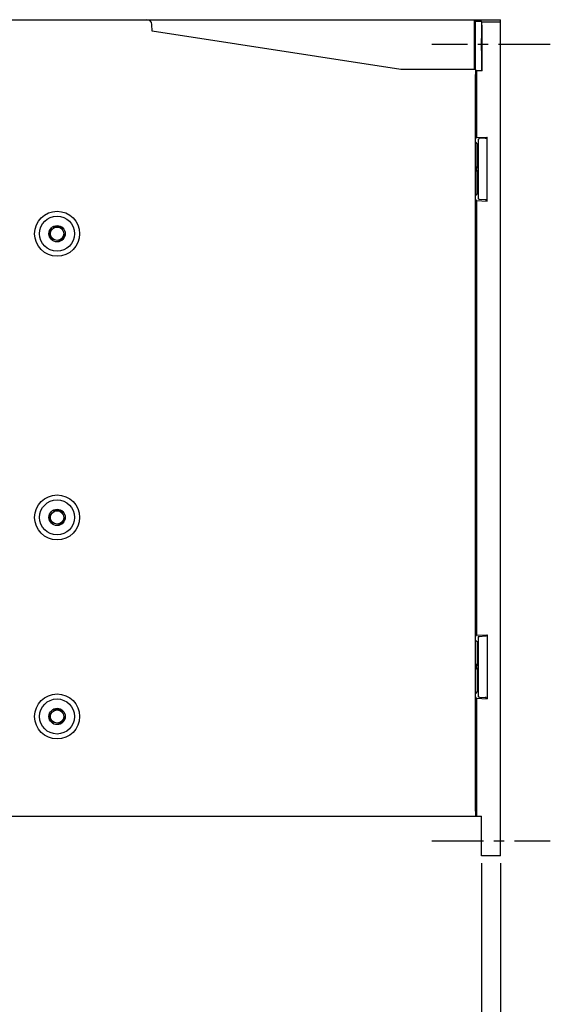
# Model space of a CAD drawing. Header units: millimetres. Extents: x 60 to 816, y 67 to 560.
# Tile 45 of 49: x 683 to 790, y 242 to 440. Entities that reach past the tile are written whole.
import ezdxf

# ---------------------------------------------------------------- set-up
doc = ezdxf.new("R2010")
doc.units = ezdxf.units.MM
doc.header["$LTSCALE"] = 0.327195
doc.linetypes.add('CENTER', pattern=[50.8, 31.75, -6.35, 6.35, -6.35])
doc.linetypes.add('HIDDEN', pattern=[9.525, 6.35, -3.175])
for name, color, linetype in [('ALL_AXIS', 7, 'Continuous'), ('ALL_DIM', 7, 'Continuous'), ('ALL_FEATURES', 7, 'Continuous'), ('DEFAULT_2', 7, 'Continuous')]:
    doc.layers.add(name, color=color, linetype=linetype)

# ---------------------------------------------------------------- blocks, each defined once
blk = doc.blocks.new('JZB_0003')
at = {"layer": 'ALL_DIM', "color": 2, "linetype": 'Continuous', "lineweight": 25}
for p, q in [((180, 54.53), (180, 0)), ((0, 53.14), (0, 0)), ((4, 3), (0, 2)), ((0, 2), (90, 2)), ((0, 2), (4, 1)), ((4, 2), (0, 2)), ((180, 2), (90, 2)), ((180, 2), (176, 3)), ((176, 1), (180, 2)), ((176, 2), (180, 2))]:
    blk.add_line(p, q, dxfattribs=at)
blk = doc.blocks.new('JZB_0005')
at = {"layer": 'ALL_DIM', "color": 2, "linetype": 'Continuous', "lineweight": 25}
for p, q in [((22.11, 40.5), (22.11, 0)), ((25.91, 40.53), (25.91, 0)), ((22.11, 2), (0, 2)), ((0, 2), (24.01, 2)), ((22.11, 2), (18.11, 3)), ((18.11, 1), (22.11, 2)), ((18.11, 2), (22.11, 2)), ((35.91, 2), (24.01, 2)), ((29.91, 3), (25.91, 2)), ((25.91, 2), (35.91, 2)), ((25.91, 2), (29.91, 1)), ((29.91, 2), (25.91, 2))]:
    blk.add_line(p, q, dxfattribs=at)

msp = doc.modelspace()

# ---------------------------------------------------------------- linework, layer by layer
at = {"layer": 'ALL_AXIS', "color": 7, "linetype": 'CENTER', "lineweight": 25}
for p, q in [((790, 435), (766.2, 435)), ((766.2, 275), (790, 275))]:
    msp.add_line(p, q, dxfattribs=at)
at = {"layer": 'ALL_FEATURES', "color": 7, "linetype": 'Continuous', "lineweight": 25}
for p, q in [((600, 440), (780, 440)), ((774.71, 440), (774.72, 430)), ((774.71, 439.73), (774.91, 439.67)), ((776.2, 439.67), (774.91, 439.67)), ((774.91, 439.67), (774.91, 430.98)), ((776.2, 439.67), (776.2, 430.73)), ((776.29, 439.58), (776.2, 439.67)), ((776.29, 439.58), (780, 439.58)), ((780, 272.03), (780, 440)), ((710.08, 437.68), (710.03, 439.03)), ((760, 430), (710.08, 437.68)), ((776.3, 429.81), (776.3, 438.84)), ((774.71, 437), (775, 437)), ((774.97, 430), (760, 430)), ((774.98, 429.95), (775.2, 429.81)), ((775.2, 429.81), (776.3, 429.81)), ((775.2, 429.81), (775.2, 416.32)), ((776.21, 429.98), (776.3, 429.81)), ((775, 281), (775, 429)), ((775, 416.05), (775.2, 416.32)), ((775.2, 416.32), (777.3, 416.43)), ((775.56, 416.08), (775.5, 416)), ((775.5, 416), (775.5, 404)), ((776.93, 416.19), (775.77, 416.1)), ((777.3, 416.43), (777.14, 416.22)), ((777.3, 403.57), (777.3, 416.43)), ((775, 415.36), (775.3, 415)), ((775.3, 415), (775.5, 415)), ((775.3, 410.5), (775.3, 415)), ((775.3, 410.5), (775.16, 410.5)), ((775.3, 409.5), (775.45, 409.73)), ((775.3, 409.5), (775.16, 409.5)), ((775.3, 405), (775.3, 409.5)), ((775, 404.64), (775.3, 405)), ((775.2, 403.68), (775, 403.95)), ((775.2, 403.68), (777.3, 403.57)), ((775.2, 403.68), (775.2, 316.32)), ((775.3, 405), (775.5, 405)), ((775.56, 403.92), (775.5, 404)), ((776.93, 403.81), (775.77, 403.9)), ((777.3, 403.57), (777.14, 403.78)), ((775, 316.05), (775.2, 316.32)), ((775.3, 315), (775, 315.36)), ((775.2, 316.32), (777.3, 316.43)), ((775.5, 315), (775.3, 315)), ((775.3, 315), (775.3, 310.5)), ((775.5, 316), (775.56, 316.08)), ((775.5, 316), (775.5, 304)), ((775.77, 316.1), (776.93, 316.19)), ((777.14, 316.22), (777.3, 316.43)), ((777.3, 316.43), (777.3, 303.57)), ((775.3, 310.5), (775.16, 310.5)), ((775.3, 309.5), (775.16, 309.5)), ((775.3, 309.5), (775.45, 309.73)), ((775.3, 309.5), (775.3, 305)), ((775.3, 305), (775, 304.64)), ((775.5, 305), (775.3, 305)), ((775.2, 303.68), (775, 303.95)), ((775.2, 303.68), (777.3, 303.57)), ((775.2, 303.68), (775.2, 280)), ((775.5, 304), (775.56, 303.92)), ((775.77, 303.9), (776.93, 303.81)), ((777.14, 303.78), (777.3, 303.57)), ((600, 280), (776.2, 280)), ((774.98, 280.02), (774.97, 280)), ((776.2, 272), (776.2, 280)), ((780, 272.03), (776.2, 272))]:
    msp.add_line(p, q, dxfattribs=at)
for points in [[(776.3, 438.84), (776.29, 439.08), (776.29, 439.29), (776.29, 439.44), (776.29, 439.55), (776.29, 439.58)], [(776.22, 435), (776.22, 435.52), (776.22, 436.02), (776.23, 436.47), (776.23, 436.86), (776.23, 437.17), (776.24, 437.38), (776.24, 437.49), (776.24, 437.5)], [(776.24, 437.5), (776.25, 437.49), (776.25, 437.38), (776.25, 437.17), (776.26, 436.86), (776.26, 436.47), (776.26, 436.02), (776.27, 435.52), (776.27, 435)], [(776.24, 432.5), (776.24, 432.51), (776.24, 432.62), (776.23, 432.83), (776.23, 433.14), (776.23, 433.53), (776.22, 433.98), (776.22, 434.48), (776.22, 435)], [(776.27, 435), (776.27, 434.48), (776.26, 433.98), (776.26, 433.53), (776.26, 433.14), (776.25, 432.83), (776.25, 432.62), (776.25, 432.51), (776.24, 432.5)], [(774.91, 430.98), (774.91, 430.73), (774.92, 430.49), (774.92, 430.28), (774.92, 430.12), (774.93, 430.02), (774.93, 430)], [(774.97, 430), (774.98, 429.98), (774.98, 429.92), (774.99, 429.83), (774.99, 429.71), (775, 429.56), (775, 429.38), (775, 429.2), (775, 429)], [(776.2, 430.73), (776.2, 430.49), (776.2, 430.28), (776.2, 430.12), (776.21, 430.02), (776.21, 429.98)], [(775.56, 416.08), (775.59, 416.09), (775.66, 416.09), (775.77, 416.1)], [(776.93, 416.19), (777.04, 416.2), (777.11, 416.21), (777.14, 416.22)], [(775.16, 410.5), (775.16, 410.46), (775.16, 410.35), (775.15, 410.18), (775.15, 410), (775.15, 409.82), (775.16, 409.66), (775.16, 409.54), (775.16, 409.5)], [(775.45, 409.73), (775.5, 410), (775.45, 410.27), (775.3, 410.5)], [(775.77, 403.9), (775.66, 403.91), (775.59, 403.91), (775.56, 403.92)], [(777.14, 403.78), (777.11, 403.79), (777.04, 403.8), (776.93, 403.81)], [(775.56, 316.08), (775.59, 316.09), (775.66, 316.09), (775.77, 316.1)], [(776.93, 316.19), (777.04, 316.2), (777.11, 316.21), (777.14, 316.22)], [(775.16, 310.5), (775.16, 310.46), (775.16, 310.35), (775.15, 310.18), (775.15, 310), (775.15, 309.82), (775.16, 309.66), (775.16, 309.54), (775.16, 309.5)], [(775.45, 309.73), (775.5, 310), (775.45, 310.27), (775.3, 310.5)], [(775.77, 303.9), (775.66, 303.91), (775.59, 303.91), (775.56, 303.92)], [(777.14, 303.78), (777.11, 303.79), (777.04, 303.8), (776.93, 303.81)], [(775, 281), (775, 280.8), (775, 280.62), (775, 280.44), (774.99, 280.29), (774.99, 280.17), (774.98, 280.08), (774.98, 280.02)]]:
    msp.add_lwpolyline(points, dxfattribs=at)
for centre, radius in [((691, 397), 4.52), ((691, 397), 3.52), ((691, 397), 1.64), ((691, 397), 1.34), ((691, 340), 4.52), ((691, 340), 3.52), ((691, 340), 1.64), ((691, 340), 1.34), ((691, 300), 4.52), ((691, 300), 3.52), ((691, 300), 1.64), ((691, 300), 1.34)]:
    msp.add_circle(centre, radius, dxfattribs=at)
msp.add_arc((709.03, 439), 1, 2, 90, dxfattribs=at)
at = {"layer": 'DEFAULT_2', "color": 8, "linetype": 'HIDDEN', "lineweight": 25}
for centre in [(691, 397), (691, 340), (691, 300)]:
    msp.add_circle(centre, 1.5, dxfattribs=at)

# ---------------------------------------------------------------- block references
for name, p in [('JZB_0003', (600, 216)), ('JZB_0005', (754.09, 230))]:
    msp.add_blockref(name, p)

doc.saveas('drawing.dxf')
